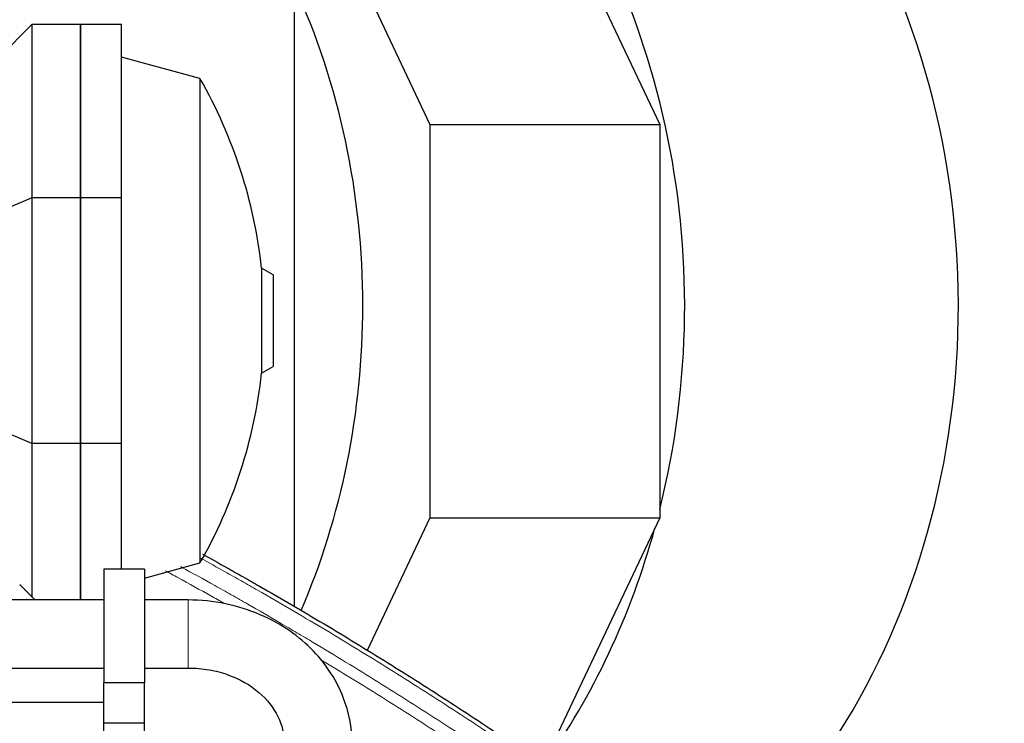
# Model space of a CAD drawing. Header units: inches. Extents: x 0 to 23760, y -13 to 16800.
# Tile 182 of 256: x 12595 to 13202, y 7343 to 7776. Entities that reach past the tile are written whole.
import ezdxf

# ---------------------------------------------------------------- set-up
doc = ezdxf.new("R2010")
doc.units = ezdxf.units.IN
doc.layers.add('1', color=7, linetype='Continuous', true_color=0xffffff)
doc.layers.add('254', color=7, linetype='Continuous', true_color=0xffffff)
doc.styles.add('latin_extended', font='simplex.shx')
doc.dimstyles.get("Standard").update_dxf_attribs({"dimtxt": 0.18, "dimasz": 0.18, "dimexe": 0.18, "dimexo": 0.0625, "dimgap": 0.09, "dimtad": 0, "dimtih": 1, "dimtoh": 1, "dimdec": 4, "dimzin": 0, "dimdsep": 46, "dimtxsty": 'Standard', "dimcen": 0.09, "dimadec": 0, "dimazin": 0, "dimtfac": 1, "dimtdec": 4, "dimtofl": 0, "dimtmove": 0, "dimatfit": 3, "dimfxl": 1, "dimtolj": 1, "dimtzin": 0, "dimarcsym": 0})

# ---------------------------------------------------------------- blocks, each defined once
blk = doc.blocks.new('_U9')
at = {"layer": '254', "color": 3, "linetype": 'Continuous', "lineweight": 13, "transparency": 16777216}
for p, q in [((12223.11, 8150.21), (13616.91, 8150.21)), ((13576.91, 8010.21), (13576.91, 5824.97)), ((11763.31, 5684.97), (13616.91, 5684.97))]:
    blk.add_line(p, q, dxfattribs=at)
at = {"layer": '254', "color": 3, "transparency": 16777216}
for points in [[(13600.25, 8010.21), (13553.58, 8010.21), (13576.91, 8150.21)], [(13553.58, 5824.97), (13600.25, 5824.97), (13576.91, 5684.97)]]:
    blk.add_solid(points, dxfattribs=at)
at = {"layer": 'Defpoints', "color": 0, "transparency": 16777216}
for p in [(12183.11, 8150.21), (11723.31, 5684.97), (13576.91, 5684.97)]:
    blk.add_point(p, dxfattribs=at)
at = {"layer": '254', "color": 2, "lineweight": 13, "transparency": 16777216, "insert": (13366.91, 6670.92), "char_height": 140, "attachment_point": 1, "rotation": 90, "style": 'latin_extended'}
blk.add_mtext('\\A1;2465', dxfattribs=at)

msp = doc.modelspace()

# ---------------------------------------------------------------- linework, layer by layer
at = {"layer": '1', "color": 2, "linetype": 'Continuous', "lineweight": 25}
for p, q in [((12891.199, 7920.176), (12989.731, 7711.835)), ((12764.785, 7414.787), (12764.785, 7898.072)), ((12764.785, 7888.079), (12848.138, 7711.835)), ((12602.885, 7773.458), (12582.885, 7753.458)), ((12602.885, 7773.458), (12602.885, 7666.552)), ((12632.885, 7773.458), (12602.885, 7773.458)), ((12632.885, 7773.458), (12632.885, 7666.552)), ((12632.885, 7666.552), (12632.885, 7773.458)), ((12658.185, 7773.458), (12632.885, 7773.458)), ((12658.185, 7666.552), (12658.185, 7773.458)), ((12706.444, 7740.173), (12658.185, 7753.32)), ((12706.444, 7740.173), (12706.444, 7441.743)), ((12848.138, 7711.835), (12989.731, 7711.835)), ((12848.138, 7711.835), (12848.138, 7469.583)), ((12989.731, 7711.835), (12989.731, 7469.583)), ((12602.885, 7666.552), (12582.885, 7658.268)), ((12602.885, 7666.552), (12602.885, 7515.364)), ((12632.885, 7666.552), (12602.885, 7666.552)), ((12632.885, 7666.552), (12632.885, 7515.364)), ((12632.885, 7515.364), (12632.885, 7666.552)), ((12658.185, 7666.552), (12632.885, 7666.552)), ((12658.185, 7515.364), (12658.185, 7666.552)), ((12751.485, 7619.249), (12744.434, 7623.32)), ((12744.434, 7623.32), (12744.434, 7558.596)), ((12751.485, 7619.249), (12751.485, 7562.667)), ((12744.434, 7558.596), (12751.485, 7562.667)), ((12602.885, 7515.364), (12582.885, 7523.648)), ((12602.885, 7515.364), (12602.885, 7420.958)), ((12632.885, 7515.364), (12602.885, 7515.364)), ((12632.885, 7515.364), (12632.885, 7418.958)), ((12632.885, 7418.958), (12632.885, 7515.364)), ((12658.185, 7515.364), (12632.885, 7515.364)), ((12658.185, 7437.959), (12658.185, 7515.364)), ((12848.138, 7469.583), (12809.288, 7387.437)), ((12848.138, 7469.583), (12989.731, 7469.583)), ((12989.731, 7469.583), (12917.835, 7317.562)), ((12647.185, 7437.958), (12647.185, 7367.958)), ((12672.185, 7437.958), (12647.185, 7437.958)), ((12672.185, 7437.958), (12672.185, 7367.958)), ((12672.186, 7432.41), (12706.444, 7441.743)), ((12647.185, 7418.958), (12244.185, 7418.958)), ((12699.185, 7418.958), (12672.185, 7418.958)), ((12244.185, 7376.958), (12647.185, 7376.958)), ((12672.185, 7376.958), (12699.185, 7376.958)), ((12647.185, 7342.958), (12647.185, 7367.958)), ((12672.185, 7367.958), (12647.185, 7367.958)), ((12672.185, 7342.958), (12672.185, 7367.958)), ((12527.885, 7355.958), (12647.185, 7355.958)), ((12647.185, 7267.439), (12647.185, 7342.958)), ((12672.185, 7342.958), (12647.185, 7342.958)), ((12672.185, 7267.439), (12672.185, 7342.958))]:
    msp.add_line(p, q, dxfattribs=at)
at = {"layer": '1', "color": 110, "linetype": 'Continuous', "lineweight": 13}
msp.add_line((12699.185, 7376.958), (12699.185, 7418.958), dxfattribs=at)
at = {"layer": '1', "color": 2, "linetype": 'Continuous', "lineweight": 25}
for start, end in [(6.192775, 29.826997), (330.173003, 353.807225)]:
    msp.add_arc((12446.184, 7590.958), 300, start, end, dxfattribs=at)
for centre, major_axis, start_param, end_param in [((12821.063, 7600.19), (0, -430.5), 0.3714427, 3.0306392), ((12652.432, 7600.19), (0, -430.5), 1.2746679, 2.3852077), ((12476.374, 7600.19), (0, 403.35), 4.712389, 5.2221124), ((12476.374, 7600.19), (0, 403.35), 4.2279947, 4.712389), ((12652.432, 7600.19), (0, -430.5), 0.8531249, 1.2472974)]:
    msp.add_ellipse(centre, major_axis=major_axis, ratio=0.819152, start_param=start_param, end_param=end_param, dxfattribs=at)
at = {"layer": '1', "color": 110, "linetype": 'Continuous', "lineweight": 13}
for points, knots in [([(12897.966, 7327.845), (12885.269, 7336.414), (12859.724, 7353.312), (12833.877, 7369.735), (12814.379, 7381.873), (12807.86, 7385.89), (12794.786, 7393.863), (12788.23, 7397.82), (12768.506, 7409.602), (12755.286, 7417.334), (12738.672, 7426.848), (12735.345, 7428.742), (12728.683, 7432.517), (12720.308, 7437.235), (12711.908, 7441.905), (12706.844, 7444.697)], [0, 0, 0, 0, 0.2050126, 0.4100251, 0.4100251, 0.5125314, 0.5125314, 0.6150377, 0.6150377, 0.8200502, 0.8200502, 0.8713034, 0.8713034, 0.9225565, 1, 1, 1, 1]), ([(12694.588, 7439.451), (12694.778, 7439.347), (12694.967, 7439.243), (12701.981, 7435.405), (12712.192, 7429.755), (12724.06, 7423.078), (12729.137, 7420.198), (12732.52, 7418.274), (12734.21, 7417.31), (12742.656, 7412.48), (12752.763, 7406.636), (12764.506, 7399.736), (12769.529, 7396.761), (12772.875, 7394.774), (12774.547, 7393.779), (12789.583, 7384.801), (12816.158, 7368.593), (12855.552, 7343.541), (12881.501, 7326.345), (12894.398, 7317.623)], [0, 0, 0, 0, 0.0027673, 0.0027673, 0.1024906, 0.1523522, 0.177283, 0.177283, 0.2022139, 0.2022139, 0.3019371, 0.3517988, 0.3767296, 0.3767296, 0.4016604, 0.4016604, 0.6011069, 0.8005535, 1, 1, 1, 1]), ([(12721.181, 7416.977), (12718.54, 7418.469), (12709.137, 7423.756), (12699.702, 7428.982), (12690.309, 7434.127), (12687.711, 7435.543), (12685.111, 7436.956)], [0, 0, 0, 0, 0.2206712, 0.784687, 0.784687, 1, 1, 1, 1]), ([(12891.389, 7311.561), (12878.542, 7320.255), (12852.691, 7337.397), (12815.844, 7360.846), (12791.822, 7375.564), (12780.97, 7382.099)], [0, 0, 0, 0, 0.3550191, 0.7100382, 1, 1, 1, 1])]:
    msp.add_open_spline(points, degree=3, knots=knots, dxfattribs=at)
at = {"layer": '1', "color": 2, "linetype": 'Continuous', "lineweight": 25}
for points, knots in [([(12708.033, 7447.175), (12713.081, 7444.391), (12721.47, 7439.728), (12729.833, 7435.016), (12736.504, 7431.238), (12739.835, 7429.34), (12756.47, 7419.816), (12769.708, 7412.074), (12789.457, 7400.279), (12796.021, 7396.318), (12809.112, 7388.335), (12815.638, 7384.314), (12835.161, 7372.161), (12861.041, 7355.719), (12886.619, 7338.8), (12899.332, 7330.221)], [0, 0, 0, 0, 0.077136, 0.1284063, 0.1284063, 0.1796765, 0.1796765, 0.3847574, 0.3847574, 0.4872978, 0.4872978, 0.5898382, 0.5898382, 0.7949191, 1, 1, 1, 1]), ([(12800.185, 7330.657), (12800.012, 7340.528), (12797.204, 7355.194), (12787.704, 7374.059), (12776.639, 7388.061), (12761.87, 7400.56), (12743.517, 7410.662), (12722.099, 7417.306), (12707.021, 7418.893), (12699.185, 7418.958)], [0, 0, 0, 0, 0.2041809, 0.3200289, 0.4423276, 0.5714617, 0.7080106, 0.8524614, 1, 1, 1, 1]), ([(12699.185, 7376.958), (12703.625, 7376.984), (12711.979, 7376.319), (12727.598, 7372.249), (12743.665, 7362.911), (12755.825, 7347.433), (12758.248, 7336.493), (12758.185, 7330.7)], [0, 0, 0, 0, 0.1371954, 0.266034, 0.5183939, 0.7610556, 1, 1, 1, 1])]:
    msp.add_open_spline(points, degree=3, knots=knots, dxfattribs=at)
for points, degree in [([(12604.886, 7418.957), (12600.136, 7423.708), (12595.386, 7428.458)], 2), ([(12595.387, 7428.458), (12595.386, 7428.458), (12595.388, 7428.458), (12595.387, 7428.458)], 3), ([(12647.185, 7376.659), (12647.035, 7376.809), (12646.885, 7376.958)], 2)]:
    msp.add_open_spline(points, degree=degree, dxfattribs=at)

# ---------------------------------------------------------------- dimensions: what is measured, and where the dimension line sits
at = {"layer": '254', "color": 2, "linetype": 'Continuous', "lineweight": 13}
dim = msp.add_linear_dim(base=(13576.914, 5684.974), p1=(12183.106, 8150.209), p2=(11723.306, 5684.974), angle=90, dimstyle='Standard', override={"dimscale": 40, "dimtxt": 3.5, "dimasz": 3.5, "dimexe": 1, "dimexo": 1, "dimgap": 1.75, "dimtad": 1, "dimtih": 0, "dimtoh": 0, "dimdec": 0, "dimlfac": 1, "dimzin": 8, "dimdsep": 46, "dimlunit": 2, "dimtxsty": 'latin_extended', "dimsah": 1, "dimse1": 0, "dimse2": 0, "dimsd1": 0, "dimsd2": 0, "dimclrd": 3, "dimclre": 3, "dimclrt": 2, "dimtol": 0, "dimtm": -0.1, "dimtfac": 0.714286, "dimtdec": 3, "dimtofl": 1, "dimtmove": 0, "dimtzin": 8, "dimlwd": 13, "dimlwe": 13}, dxfattribs=at)
dim.commit()
dim.dimension.update_dxf_attribs({"geometry": '_U9', "text_midpoint": (13576.914, 6917.591), "dimtype": 160})

doc.saveas('drawing.dxf')
